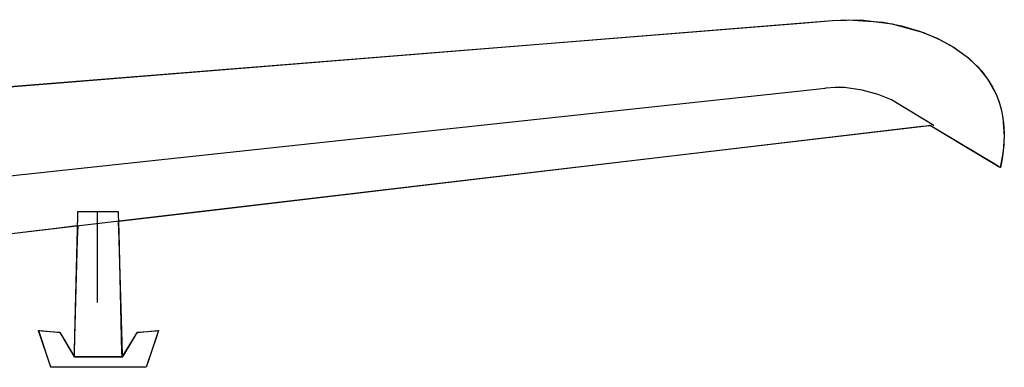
# Model space of a CAD drawing. Extents: x -3.81 to 3.8, y -2.54 to 5.19.
# Tile 93 of 93: x -0.79 to -0.31, y 4.67 to 4.84. Entities that reach past the tile are written whole.
import ezdxf

# ---------------------------------------------------------------- set-up
doc = ezdxf.new("R2010")
doc.units = 0

msp = doc.modelspace()

# ---------------------------------------------------------------- linework, layer by layer
at = {"layer": 'Layer 1', "color": 7, "linetype": 'CONTINUOUS'}
for p, q in [((-1.209552, 4.77756), (-0.391166, 4.843343)), ((-1.008735, 4.793741), (-0.404551, 4.842268)), ((-0.404551, 4.842268), (-0.391176, 4.843342)), ((-0.391176, 4.843342), (-0.39114, 4.843346)), ((-0.391166, 4.843343), (-0.377047, 4.843628)), ((-0.39114, 4.843346), (-0.383281, 4.843761)), ((-0.383281, 4.843761), (-0.365917, 4.842481)), ((-0.377047, 4.843628), (-0.361544, 4.841715)), ((-0.365917, 4.842481), (-0.356873, 4.840693)), ((-0.361544, 4.841715), (-0.345879, 4.837362)), ((-0.356873, 4.840693), (-0.347894, 4.838078)), ((-0.347894, 4.838078), (-0.33921, 4.834591)), ((-0.345879, 4.837362), (-0.338367, 4.834193)), ((-0.33921, 4.834591), (-0.331052, 4.830186)), ((-0.338367, 4.834193), (-0.331271, 4.830322)), ((-0.331271, 4.830322), (-0.324746, 4.825719)), ((-0.331052, 4.830186), (-0.323649, 4.824816)), ((-0.324746, 4.825719), (-0.318943, 4.820354)), ((-0.323649, 4.824816), (-0.317233, 4.818435)), ((-0.318943, 4.820354), (-0.314014, 4.814194)), ((-0.317233, 4.818435), (-0.314466, 4.814851)), ((-0.314466, 4.814851), (-0.312032, 4.810997)), ((-0.314014, 4.814194), (-0.310113, 4.807211)), ((-0.312032, 4.810997), (-0.30996, 4.806868)), ((-0.409844, 4.808073), (-0.529873, 4.795157)), ((-0.397731, 4.809376), (-0.409844, 4.808073)), ((-0.394886, 4.809683), (-0.397731, 4.809376)), ((-0.394309, 4.809745), (-0.394886, 4.809683)), ((-0.394254, 4.809751), (-0.394309, 4.809745)), ((-0.394241, 4.809752), (-0.394254, 4.809751)), ((-0.394238, 4.809752), (-0.394241, 4.809752)), ((-0.394237, 4.809752), (-0.394238, 4.809752)), ((-0.394236, 4.809752), (-0.394237, 4.809752)), ((-0.389672, 4.81015), (-0.394236, 4.809752)), ((-0.394236, 4.809752), (-0.394236, 4.809752)), ((-0.394236, 4.809752), (-0.394236, 4.809752)), ((-0.394236, 4.809752), (-0.394236, 4.809752)), ((-0.385134, 4.810088), (-0.389672, 4.81015)), ((-0.376374, 4.808873), (-0.385134, 4.810088)), ((-0.368427, 4.806681), (-0.376374, 4.808873)), ((-0.361768, 4.804087), (-0.368427, 4.806681)), ((-0.310113, 4.807211), (-0.308595, 4.803401)), ((-0.30996, 4.806868), (-0.308278, 4.802457)), ((-0.341656, 4.791776), (-0.361768, 4.804087)), ((-0.308595, 4.803401), (-0.307392, 4.799374)), ((-0.308278, 4.802457), (-0.307015, 4.797759)), ((-0.307392, 4.799374), (-0.306522, 4.795125)), ((-0.307015, 4.797759), (-0.3062, 4.792768)), ((-0.529873, 4.795157), (-1.296229, 4.712689)), ((-0.346841, 4.790758), (-0.364827, 4.788632)), ((-0.344491, 4.791036), (-0.352862, 4.790049)), ((-0.343025, 4.791209), (-0.346841, 4.790758)), ((-0.342771, 4.791239), (-0.344491, 4.791036)), ((-0.342666, 4.791251), (-0.343025, 4.791209)), ((-0.342609, 4.791258), (-0.342771, 4.791239)), ((-0.34258, 4.791261), (-0.342666, 4.791251)), ((-0.342568, 4.791263), (-0.342609, 4.791258)), ((-0.34256, 4.791264), (-0.34258, 4.791261)), ((-0.342558, 4.791264), (-0.342568, 4.791263)), ((-0.342556, 4.791264), (-0.34256, 4.791264)), ((-0.342556, 4.791264), (-0.342558, 4.791264)), ((-0.342555, 4.791264), (-0.342556, 4.791264)), ((-0.342555, 4.791264), (-0.342556, 4.791264)), ((-0.34255, 4.791261), (-0.342555, 4.791264)), ((-0.342555, 4.791264), (-0.342555, 4.791264)), ((-0.342555, 4.791264), (-0.342555, 4.791264)), ((-0.342554, 4.791264), (-0.342555, 4.791264)), ((-0.342555, 4.791264), (-0.342555, 4.791264)), ((-0.342555, 4.791264), (-0.342555, 4.791264)), ((-0.342555, 4.791264), (-0.342555, 4.791264)), ((-0.342555, 4.791264), (-0.342555, 4.791264)), ((-0.342555, 4.791264), (-0.342555, 4.791264)), ((-0.342555, 4.791264), (-0.342555, 4.791264)), ((-0.342549, 4.791261), (-0.342554, 4.791264)), ((-0.342525, 4.791246), (-0.34255, 4.791261)), ((-0.342527, 4.791247), (-0.342549, 4.791261)), ((-0.342434, 4.791191), (-0.342527, 4.791247)), ((-0.342411, 4.791177), (-0.342525, 4.791246)), ((-0.319657, 4.777524), (-0.342434, 4.791191)), ((-0.338891, 4.789065), (-0.342411, 4.791177)), ((-0.340909, 4.79132), (-0.341656, 4.791776)), ((-0.340839, 4.791276), (-0.340909, 4.79132)), ((-0.340823, 4.791267), (-0.340839, 4.791276)), ((-0.34082, 4.791265), (-0.340823, 4.791267)), ((-0.340819, 4.791264), (-0.34082, 4.791265)), ((-0.340819, 4.791264), (-0.340819, 4.791264)), ((-0.340819, 4.791264), (-0.340819, 4.791264)), ((-0.340819, 4.791264), (-0.340819, 4.791264)), ((-0.340819, 4.791264), (-0.340819, 4.791264)), ((-0.340819, 4.791264), (-0.340819, 4.791264)), ((-0.340819, 4.791264), (-0.340819, 4.791264)), ((-0.340819, 4.791264), (-0.340819, 4.791264)), ((-0.306522, 4.795125), (-0.305857, 4.785949)), ((-0.3062, 4.792768), (-0.305862, 4.787479)), ((-0.364827, 4.788632), (-0.702711, 4.748701)), ((-0.352862, 4.790049), (-0.442864, 4.77944)), ((-0.309763, 4.771587), (-0.338891, 4.789065)), ((-0.305857, 4.785949), (-0.306374, 4.778457)), ((-0.305862, 4.787479), (-0.306029, 4.781885)), ((-0.306029, 4.781885), (-0.306731, 4.77598)), ((-0.442864, 4.77944), (-1.142092, 4.69702)), ((-0.308908, 4.771074), (-0.319657, 4.777524)), ((-0.306374, 4.778457), (-0.307835, 4.77043)), ((-0.308208, 4.770654), (-0.309763, 4.771587)), ((-0.307625, 4.771345), (-0.307805, 4.770555)), ((-0.307291, 4.77291), (-0.307625, 4.771345)), ((-0.306731, 4.77598), (-0.307291, 4.77291)), ((-0.30795, 4.770499), (-0.308908, 4.771074)), ((-0.307877, 4.770455), (-0.308208, 4.770654)), ((-0.30786, 4.770445), (-0.30795, 4.770499)), ((-0.307845, 4.770436), (-0.307877, 4.770455)), ((-0.30784, 4.770432), (-0.30786, 4.770445)), ((-0.307837, 4.770431), (-0.307845, 4.770436)), ((-0.307835, 4.77043), (-0.30784, 4.770432)), ((-0.307835, 4.77043), (-0.307837, 4.770431)), ((-0.307834, 4.770431), (-0.307835, 4.77043)), ((-0.307835, 4.77043), (-0.307835, 4.77043)), ((-0.307835, 4.77043), (-0.307835, 4.77043)), ((-0.307835, 4.77043), (-0.307835, 4.77043)), ((-0.307835, 4.77043), (-0.307835, 4.77043)), ((-0.307835, 4.77043), (-0.307835, 4.77043)), ((-0.307835, 4.77043), (-0.307835, 4.77043)), ((-0.307835, 4.77043), (-0.307835, 4.77043)), ((-0.307835, 4.77043), (-0.307835, 4.77043)), ((-0.307829, 4.770456), (-0.307834, 4.770431)), ((-0.307805, 4.770555), (-0.307829, 4.770456)), ((-0.765352, 4.746551), (-0.765306, 4.74847)), ((-0.765306, 4.74847), (-0.765299, 4.748729)), ((-0.765299, 4.748729), (-0.765299, 4.748729)), ((-0.765299, 4.748729), (-0.765299, 4.748729)), ((-0.765299, 4.748729), (-0.765299, 4.748729)), ((-0.765299, 4.748729), (-0.765299, 4.748729)), ((-0.765299, 4.748729), (-0.765299, 4.748729)), ((-0.765299, 4.748729), (-0.765299, 4.748729)), ((-0.765299, 4.748729), (-0.765299, 4.748729)), ((-0.765299, 4.748729), (-0.765299, 4.748729)), ((-0.765299, 4.748729), (-0.765299, 4.748729)), ((-0.765299, 4.748729), (-0.765299, 4.748729)), ((-0.765299, 4.748729), (-0.765299, 4.748729)), ((-0.765299, 4.748729), (-0.765298, 4.748729)), ((-0.765298, 4.748729), (-0.765285, 4.748729)), ((-0.765285, 4.748729), (-0.765224, 4.748729)), ((-0.765224, 4.748729), (-0.764964, 4.748729)), ((-0.764964, 4.748729), (-0.762388, 4.748729)), ((-0.762388, 4.748729), (-0.745335, 4.748729)), ((-0.755748, 4.748729), (-0.755748, 4.748729)), ((-0.755748, 4.748729), (-0.755748, 4.748729)), ((-0.755748, 4.748729), (-0.755748, 4.748729)), ((-0.755748, 4.748729), (-0.755748, 4.748729)), ((-0.755748, 4.748729), (-0.755748, 4.748729)), ((-0.755748, 4.748729), (-0.755748, 4.748729)), ((-0.755748, 4.748729), (-0.755748, 4.748729)), ((-0.755748, 4.748729), (-0.755748, 4.748728)), ((-0.755748, 4.748728), (-0.755748, 4.748721)), ((-0.755748, 4.748721), (-0.755748, 4.748686)), ((-0.755748, 4.748686), (-0.755748, 4.748534)), ((-0.755748, 4.748534), (-0.755748, 4.746926)), ((-0.755748, 4.746926), (-0.755748, 4.703587)), ((-0.745335, 4.748729), (-0.745335, 4.748729)), ((-0.745335, 4.748729), (-0.745335, 4.748729)), ((-0.745335, 4.748729), (-0.745335, 4.748729)), ((-0.745335, 4.748729), (-0.745335, 4.748729)), ((-0.745335, 4.748729), (-0.745335, 4.748728)), ((-0.745335, 4.748728), (-0.745335, 4.748727)), ((-0.745335, 4.748727), (-0.745335, 4.748723)), ((-0.745335, 4.748723), (-0.745334, 4.748679)), ((-0.745334, 4.748679), (-0.745328, 4.748458)), ((-0.745328, 4.748458), (-0.745306, 4.74752)), ((-0.745306, 4.74752), (-0.745082, 4.738223)), ((-0.702711, 4.748701), (-0.743639, 4.743864)), ((-0.766782, 4.687183), (-0.765352, 4.746551)), ((-0.745346, 4.743662), (-0.745347, 4.743662)), ((-0.745347, 4.743662), (-0.745347, 4.743662)), ((-0.745347, 4.743662), (-0.745347, 4.743662)), ((-0.745347, 4.743662), (-0.745347, 4.743662)), ((-0.745347, 4.743662), (-0.745347, 4.743661)), ((-0.745347, 4.743661), (-0.745347, 4.743657)), ((-0.745347, 4.743657), (-0.745346, 4.743642)), ((-0.745341, 4.743663), (-0.745346, 4.743662)), ((-0.745346, 4.743642), (-0.745344, 4.743581)), ((-0.745344, 4.743581), (-0.745325, 4.742942)), ((-0.745282, 4.74367), (-0.745341, 4.743663)), ((-0.745325, 4.742942), (-0.745236, 4.739941)), ((-0.744977, 4.743706), (-0.745282, 4.74367)), ((-0.743639, 4.743864), (-0.744977, 4.743706)), ((-0.774833, 4.740484), (-0.919764, 4.723208)), ((-0.767118, 4.741403), (-0.774833, 4.740484)), ((-0.765481, 4.741599), (-0.767118, 4.741403)), ((-0.765327, 4.741617), (-0.765481, 4.741599)), ((-0.765468, 4.734766), (-0.765287, 4.741352)), ((-0.76529, 4.741621), (-0.765327, 4.741617)), ((-0.765282, 4.741622), (-0.76529, 4.741621)), ((-0.765287, 4.741352), (-0.765281, 4.741565)), ((-0.76528, 4.741623), (-0.765282, 4.741622)), ((-0.765281, 4.741565), (-0.76528, 4.741613)), ((-0.76528, 4.741622), (-0.76528, 4.741623)), ((-0.76528, 4.741623), (-0.76528, 4.741623)), ((-0.76528, 4.741613), (-0.76528, 4.741622)), ((-0.76528, 4.741622), (-0.76528, 4.741622)), ((-0.745236, 4.739941), (-0.743558, 4.68373)), ((-0.745082, 4.738223), (-0.743651, 4.678855)), ((-0.766968, 4.680265), (-0.765468, 4.734766)), ((-0.78483, 4.689698), (-0.784831, 4.689701)), ((-0.784831, 4.689701), (-0.784831, 4.689701)), ((-0.784831, 4.689701), (-0.784831, 4.689701)), ((-0.784831, 4.689701), (-0.784831, 4.689701)), ((-0.784831, 4.689701), (-0.784831, 4.689701)), ((-0.784831, 4.689701), (-0.784831, 4.689701)), ((-0.784831, 4.689701), (-0.784831, 4.689701)), ((-0.784831, 4.689701), (-0.78483, 4.689701)), ((-0.78483, 4.689699), (-0.784831, 4.689701)), ((-0.784831, 4.689701), (-0.784831, 4.689701)), ((-0.784831, 4.689701), (-0.784831, 4.689701)), ((-0.784831, 4.689701), (-0.784831, 4.689701)), ((-0.784831, 4.689701), (-0.784831, 4.689701)), ((-0.784831, 4.689701), (-0.784831, 4.689701)), ((-0.784831, 4.689701), (-0.784831, 4.689701)), ((-0.784831, 4.689701), (-0.784831, 4.689701)), ((-0.784831, 4.689701), (-0.784831, 4.689701)), ((-0.784831, 4.689701), (-0.78483, 4.689701)), ((-0.78483, 4.689701), (-0.784828, 4.689701)), ((-0.78483, 4.689701), (-0.784828, 4.689701)), ((-0.784818, 4.689661), (-0.78483, 4.689699)), ((-0.784825, 4.689685), (-0.78483, 4.689698)), ((-0.784828, 4.689701), (-0.784818, 4.6897)), ((-0.784828, 4.689701), (-0.784802, 4.689699)), ((-0.784805, 4.689624), (-0.784825, 4.689685)), ((-0.784818, 4.6897), (-0.784719, 4.689692)), ((-0.784629, 4.689097), (-0.784818, 4.689661)), ((-0.784187, 4.687771), (-0.784805, 4.689624)), ((-0.784802, 4.689699), (-0.784678, 4.689689)), ((-0.784719, 4.689692), (-0.784252, 4.689653)), ((-0.784678, 4.689689), (-0.78337, 4.689579)), ((-0.779604, 4.674025), (-0.784629, 4.689097)), ((-0.784252, 4.689653), (-0.775513, 4.688923)), ((-0.78337, 4.689579), (-0.774759, 4.68886)), ((-0.775513, 4.688923), (-0.774457, 4.688835)), ((-0.774759, 4.68886), (-0.774436, 4.688833)), ((-0.774457, 4.688835), (-0.774423, 4.688832)), ((-0.774436, 4.688833), (-0.774415, 4.688831)), ((-0.774423, 4.688832), (-0.774415, 4.688831)), ((-0.774415, 4.688831), (-0.774414, 4.688831)), ((-0.774415, 4.688831), (-0.774414, 4.688831)), ((-0.774414, 4.688831), (-0.774414, 4.688831)), ((-0.774414, 4.688831), (-0.774414, 4.688831)), ((-0.774414, 4.688831), (-0.774414, 4.688831)), ((-0.774414, 4.688831), (-0.774414, 4.688831)), ((-0.774414, 4.688831), (-0.774413, 4.68883)), ((-0.774414, 4.688831), (-0.774414, 4.688831)), ((-0.774414, 4.688831), (-0.774414, 4.688831)), ((-0.774414, 4.688831), (-0.774414, 4.688831)), ((-0.774414, 4.688831), (-0.774414, 4.688831)), ((-0.774414, 4.688831), (-0.774414, 4.688831)), ((-0.774414, 4.688831), (-0.774414, 4.688831)), ((-0.774414, 4.688831), (-0.774414, 4.688831)), ((-0.774414, 4.688831), (-0.774413, 4.688831)), ((-0.774413, 4.688831), (-0.774413, 4.68883)), ((-0.774413, 4.68883), (-0.774412, 4.688828)), ((-0.774413, 4.68883), (-0.774411, 4.688827)), ((-0.774412, 4.688828), (-0.774405, 4.688817)), ((-0.774411, 4.688827), (-0.774393, 4.688798)), ((-0.774405, 4.688817), (-0.774335, 4.688702)), ((-0.774393, 4.688798), (-0.774306, 4.688653)), ((-0.774335, 4.688702), (-0.774007, 4.688158)), ((-0.774306, 4.688653), (-0.773388, 4.687122)), ((-0.742073, 4.678351), (-0.736026, 4.688427)), ((-0.736584, 4.687543), (-0.735816, 4.68878)), ((-0.736026, 4.688427), (-0.7358, 4.688804)), ((-0.735816, 4.68878), (-0.735791, 4.68882)), ((-0.7358, 4.688804), (-0.735785, 4.68883)), ((-0.735791, 4.68882), (-0.735785, 4.688829)), ((-0.735785, 4.688829), (-0.735784, 4.688831)), ((-0.735785, 4.68883), (-0.735784, 4.688831)), ((-0.735784, 4.688831), (-0.735784, 4.688831)), ((-0.735784, 4.688831), (-0.735784, 4.688831)), ((-0.735784, 4.688831), (-0.735784, 4.688831)), ((-0.735784, 4.688831), (-0.735784, 4.688831)), ((-0.735784, 4.688831), (-0.735784, 4.688831)), ((-0.735784, 4.688831), (-0.735784, 4.688831)), ((-0.735784, 4.688831), (-0.735783, 4.688831)), ((-0.735784, 4.688831), (-0.735784, 4.688831)), ((-0.735784, 4.688831), (-0.735784, 4.688831)), ((-0.735784, 4.688831), (-0.735784, 4.688831)), ((-0.735784, 4.688831), (-0.735784, 4.688831)), ((-0.735784, 4.688831), (-0.735784, 4.688831)), ((-0.735784, 4.688831), (-0.735784, 4.688831)), ((-0.735784, 4.688831), (-0.735784, 4.688831)), ((-0.735784, 4.688831), (-0.735783, 4.688831)), ((-0.735783, 4.688831), (-0.735781, 4.688831)), ((-0.735783, 4.688831), (-0.735783, 4.688831)), ((-0.735783, 4.688831), (-0.73578, 4.688831)), ((-0.735781, 4.688831), (-0.735771, 4.688832)), ((-0.73578, 4.688831), (-0.735755, 4.688834)), ((-0.735771, 4.688832), (-0.735672, 4.688841)), ((-0.735755, 4.688834), (-0.735631, 4.688844)), ((-0.735672, 4.688841), (-0.735205, 4.68888)), ((-0.735631, 4.688844), (-0.734323, 4.688953)), ((-0.735205, 4.68888), (-0.726466, 4.689609)), ((-0.734323, 4.688953), (-0.725712, 4.689672)), ((-0.725702, 4.688693), (-0.730802, 4.673399)), ((-0.726466, 4.689609), (-0.72541, 4.689698)), ((-0.725455, 4.689434), (-0.726219, 4.687145)), ((-0.725712, 4.689672), (-0.725389, 4.689699)), ((-0.725431, 4.689507), (-0.725702, 4.688693)), ((-0.725383, 4.689651), (-0.725455, 4.689434)), ((-0.725373, 4.68968), (-0.725431, 4.689507)), ((-0.72541, 4.689698), (-0.725376, 4.6897)), ((-0.725389, 4.689699), (-0.725368, 4.689701)), ((-0.725368, 4.689696), (-0.725383, 4.689651)), ((-0.725376, 4.6897), (-0.725368, 4.689701)), ((-0.725368, 4.689696), (-0.725373, 4.68968)), ((-0.725368, 4.689701), (-0.725366, 4.689701)), ((-0.725368, 4.689701), (-0.725366, 4.689701)), ((-0.725367, 4.6897), (-0.725368, 4.689696)), ((-0.725367, 4.6897), (-0.725368, 4.689696)), ((-0.725366, 4.689701), (-0.725367, 4.6897)), ((-0.725366, 4.689701), (-0.725367, 4.6897)), ((-0.725366, 4.689701), (-0.725366, 4.689701)), ((-0.725366, 4.689701), (-0.725366, 4.689701)), ((-0.725366, 4.689701), (-0.725366, 4.689701)), ((-0.725366, 4.689701), (-0.725366, 4.689701)), ((-0.725366, 4.689701), (-0.725366, 4.689701)), ((-0.725366, 4.689701), (-0.725366, 4.689701)), ((-0.725366, 4.689701), (-0.725366, 4.689701)), ((-0.725366, 4.689701), (-0.725366, 4.689701)), ((-0.725366, 4.689701), (-0.725366, 4.689701)), ((-0.725366, 4.689701), (-0.725366, 4.689701)), ((-0.725366, 4.689701), (-0.725366, 4.689701)), ((-0.725366, 4.689701), (-0.725366, 4.689701)), ((-0.779088, 4.672477), (-0.784187, 4.687771)), ((-0.774007, 4.688158), (-0.767845, 4.677946)), ((-0.773388, 4.687122), (-0.767341, 4.677047)), ((-0.767007, 4.677886), (-0.766782, 4.687183)), ((-0.743558, 4.68373), (-0.743355, 4.676937)), ((-0.742929, 4.677331), (-0.736584, 4.687543)), ((-0.726219, 4.687145), (-0.731243, 4.672074)), ((-0.767048, 4.677356), (-0.766968, 4.680265)), ((-0.743651, 4.678855), (-0.743601, 4.676782)), ((-0.778841, 4.671736), (-0.779604, 4.674025)), ((-0.767845, 4.677946), (-0.767098, 4.67671)), ((-0.767341, 4.677047), (-0.767115, 4.676669)), ((-0.767115, 4.676669), (-0.7671, 4.676644)), ((-0.7671, 4.676644), (-0.767099, 4.676642)), ((-0.767099, 4.676642), (-0.767099, 4.676642)), ((-0.767099, 4.676642), (-0.767099, 4.676642)), ((-0.767099, 4.676642), (-0.767099, 4.676642)), ((-0.767099, 4.676642), (-0.767099, 4.676642)), ((-0.767099, 4.676642), (-0.767099, 4.676642)), ((-0.767099, 4.676642), (-0.767099, 4.676642)), ((-0.767099, 4.676642), (-0.767099, 4.676642)), ((-0.767099, 4.676642), (-0.767098, 4.676642)), ((-0.767098, 4.67671), (-0.767074, 4.676669)), ((-0.767098, 4.676642), (-0.767097, 4.676642)), ((-0.767097, 4.676642), (-0.767091, 4.676642)), ((-0.767091, 4.676642), (-0.767032, 4.676642)), ((-0.767074, 4.676669), (-0.767068, 4.67666)), ((-0.767068, 4.67666), (-0.767067, 4.676658)), ((-0.767067, 4.676677), (-0.767065, 4.676736)), ((-0.767067, 4.676662), (-0.767067, 4.676677)), ((-0.767067, 4.676659), (-0.767067, 4.676662)), ((-0.767067, 4.676658), (-0.767067, 4.676659)), ((-0.767067, 4.676658), (-0.767067, 4.676658)), ((-0.767067, 4.676658), (-0.767067, 4.676658)), ((-0.767067, 4.676658), (-0.767067, 4.676658)), ((-0.767067, 4.676658), (-0.767067, 4.676658)), ((-0.767067, 4.676658), (-0.767067, 4.676658)), ((-0.767065, 4.676736), (-0.767048, 4.677356)), ((-0.767036, 4.676683), (-0.767034, 4.676728)), ((-0.767036, 4.676679), (-0.767036, 4.676683)), ((-0.767036, 4.676678), (-0.767036, 4.676679)), ((-0.767035, 4.676678), (-0.767036, 4.676678)), ((-0.767036, 4.676678), (-0.767036, 4.676678)), ((-0.767036, 4.676678), (-0.767036, 4.676678)), ((-0.767036, 4.676678), (-0.767036, 4.676678)), ((-0.767036, 4.676678), (-0.767036, 4.676678)), ((-0.767036, 4.676678), (-0.767036, 4.676678)), ((-0.767036, 4.676678), (-0.767036, 4.676678)), ((-0.767036, 4.676678), (-0.767036, 4.676678)), ((-0.767002, 4.676678), (-0.767035, 4.676678)), ((-0.767034, 4.676728), (-0.767029, 4.676948)), ((-0.767032, 4.676642), (-0.766747, 4.676642)), ((-0.767029, 4.676948), (-0.767007, 4.677886)), ((-0.766327, 4.676678), (-0.767002, 4.676678)), ((-0.766747, 4.676642), (-0.763734, 4.676642)), ((-0.747016, 4.676678), (-0.766327, 4.676678)), ((-0.763734, 4.676642), (-0.743895, 4.676642)), ((-0.743992, 4.676678), (-0.747016, 4.676678)), ((-0.743687, 4.676678), (-0.743992, 4.676678)), ((-0.743895, 4.676642), (-0.743151, 4.676642)), ((-0.743615, 4.676678), (-0.743687, 4.676678)), ((-0.7436, 4.676678), (-0.743615, 4.676678)), ((-0.743601, 4.676782), (-0.743599, 4.676678)), ((-0.743599, 4.676678), (-0.7436, 4.676678)), ((-0.743599, 4.676678), (-0.743599, 4.676678)), ((-0.743599, 4.676678), (-0.743599, 4.676678)), ((-0.743599, 4.676678), (-0.743599, 4.676678)), ((-0.743599, 4.676678), (-0.743599, 4.676678)), ((-0.743599, 4.676678), (-0.743599, 4.676678)), ((-0.743599, 4.676678), (-0.743599, 4.676678)), ((-0.743599, 4.676678), (-0.743599, 4.676678)), ((-0.743599, 4.676678), (-0.743599, 4.676678)), ((-0.743599, 4.676678), (-0.743599, 4.676678)), ((-0.743355, 4.676937), (-0.743348, 4.676717)), ((-0.743348, 4.676717), (-0.743347, 4.676668)), ((-0.743347, 4.676668), (-0.743347, 4.676659)), ((-0.743347, 4.676659), (-0.743347, 4.676658)), ((-0.743347, 4.676658), (-0.743346, 4.676659)), ((-0.743347, 4.676658), (-0.743347, 4.676658)), ((-0.743347, 4.676658), (-0.743347, 4.676658)), ((-0.743347, 4.676658), (-0.743347, 4.676658)), ((-0.743346, 4.676659), (-0.743345, 4.676661)), ((-0.743345, 4.676661), (-0.743338, 4.676672)), ((-0.743338, 4.676672), (-0.743266, 4.676787)), ((-0.743266, 4.676787), (-0.742929, 4.677331)), ((-0.743151, 4.676642), (-0.743102, 4.676642)), ((-0.743102, 4.676642), (-0.743099, 4.676642)), ((-0.743099, 4.676642), (-0.743098, 4.676643)), ((-0.743099, 4.676642), (-0.743099, 4.676642)), ((-0.743099, 4.676642), (-0.743099, 4.676642)), ((-0.743099, 4.676642), (-0.743099, 4.676642)), ((-0.743099, 4.676642), (-0.743099, 4.676642)), ((-0.743099, 4.676642), (-0.743099, 4.676642)), ((-0.743099, 4.676642), (-0.743099, 4.676642)), ((-0.743099, 4.676642), (-0.743099, 4.676642)), ((-0.743099, 4.676642), (-0.743099, 4.676642)), ((-0.743098, 4.676643), (-0.743096, 4.676646)), ((-0.743096, 4.676646), (-0.743078, 4.676676)), ((-0.743078, 4.676676), (-0.742992, 4.676821)), ((-0.742992, 4.676821), (-0.742073, 4.678351)), ((-0.778817, 4.671663), (-0.779088, 4.672477)), ((-0.778769, 4.671519), (-0.778841, 4.671736)), ((-0.778759, 4.67149), (-0.778817, 4.671663)), ((-0.778754, 4.671475), (-0.778769, 4.671519)), ((-0.778754, 4.671474), (-0.778759, 4.67149)), ((-0.778753, 4.67147), (-0.778754, 4.671475)), ((-0.778753, 4.67147), (-0.778754, 4.671474)), ((-0.778752, 4.671469), (-0.778753, 4.67147)), ((-0.778752, 4.671469), (-0.778753, 4.67147)), ((-0.778745, 4.671469), (-0.778752, 4.671469)), ((-0.778752, 4.671469), (-0.778752, 4.671469)), ((-0.778752, 4.671469), (-0.778752, 4.671469)), ((-0.778752, 4.671469), (-0.778752, 4.671469)), ((-0.778752, 4.671469), (-0.778752, 4.671469)), ((-0.778752, 4.671469), (-0.778752, 4.671469)), ((-0.778752, 4.671469), (-0.778752, 4.671469)), ((-0.778752, 4.671469), (-0.778752, 4.671469)), ((-0.778752, 4.671469), (-0.778752, 4.671469)), ((-0.778752, 4.671469), (-0.778752, 4.671469)), ((-0.738078, 4.671469), (-0.778752, 4.671469)), ((-0.77871, 4.671469), (-0.778745, 4.671469)), ((-0.778555, 4.671469), (-0.77871, 4.671469)), ((-0.773759, 4.671469), (-0.778555, 4.671469)), ((-0.734072, 4.671469), (-0.773759, 4.671469)), ((-0.732138, 4.671469), (-0.738078, 4.671469)), ((-0.731954, 4.671469), (-0.734072, 4.671469)), ((-0.731576, 4.671469), (-0.732138, 4.671469)), ((-0.731502, 4.671469), (-0.731954, 4.671469)), ((-0.73146, 4.671469), (-0.731576, 4.671469)), ((-0.731459, 4.671469), (-0.731502, 4.671469)), ((-0.731449, 4.671469), (-0.73146, 4.671469)), ((-0.731448, 4.671469), (-0.731459, 4.671469)), ((-0.731446, 4.671469), (-0.731449, 4.671469)), ((-0.731446, 4.671469), (-0.731448, 4.671469)), ((-0.731445, 4.671469), (-0.731446, 4.671469)), ((-0.731445, 4.671469), (-0.731446, 4.671469)), ((-0.731417, 4.671554), (-0.731445, 4.67147)), ((-0.731444, 4.671472), (-0.731445, 4.671469)), ((-0.731445, 4.67147), (-0.731445, 4.671469)), ((-0.731445, 4.671469), (-0.731445, 4.671469)), ((-0.731445, 4.671469), (-0.731445, 4.671469)), ((-0.731445, 4.671469), (-0.731445, 4.671469)), ((-0.731445, 4.671469), (-0.731445, 4.671469)), ((-0.731445, 4.671469), (-0.731445, 4.671469)), ((-0.731445, 4.671469), (-0.731445, 4.671469)), ((-0.731445, 4.671469), (-0.731445, 4.671469)), ((-0.731445, 4.671469), (-0.731445, 4.671469)), ((-0.731445, 4.671469), (-0.731445, 4.671469)), ((-0.731445, 4.671469), (-0.731445, 4.671469)), ((-0.731445, 4.671469), (-0.731445, 4.671469)), ((-0.731445, 4.671469), (-0.731445, 4.671469)), ((-0.73144, 4.671486), (-0.731444, 4.671472)), ((-0.731419, 4.671546), (-0.73144, 4.671486)), ((-0.730802, 4.673399), (-0.731419, 4.671546)), ((-0.731243, 4.672074), (-0.731417, 4.671554))]:
    msp.add_line(p, q, dxfattribs=at)

doc.saveas('drawing.dxf')
